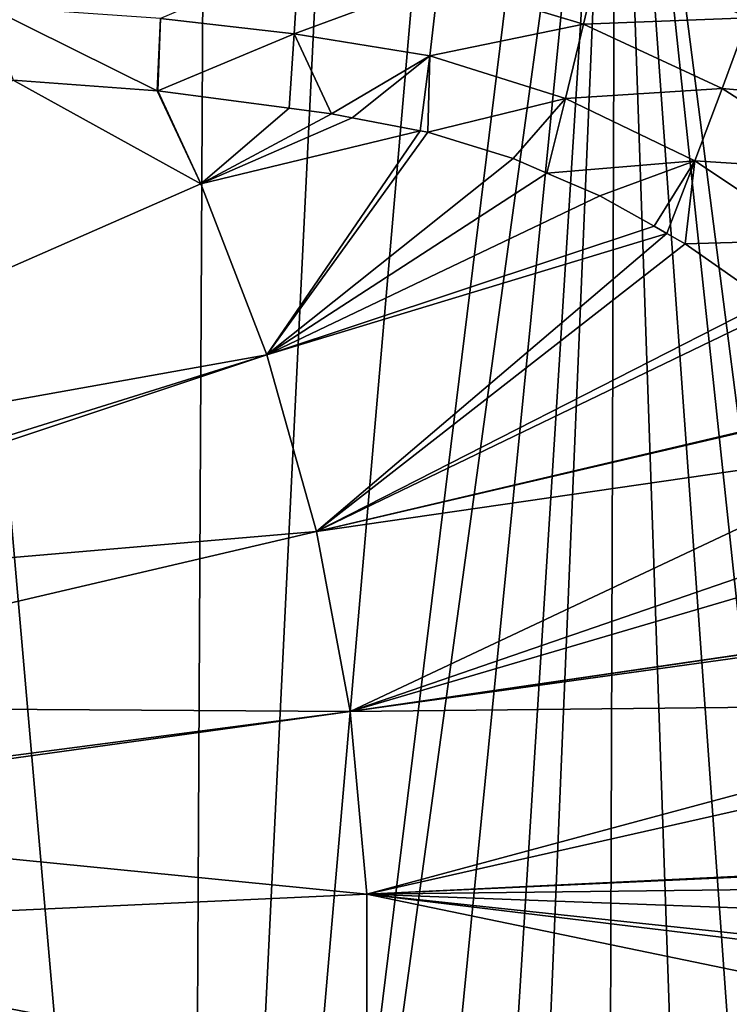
# Model space of a CAD drawing. Extents: x -922 to 922, y -424 to 424.
# Tile 65 of 71: x 335 to 480, y -4 to 197. Entities that reach past the tile are written whole.
import ezdxf

# ---------------------------------------------------------------- set-up
doc = ezdxf.new("R2010")
doc.units = 0
doc.linetypes.add('SOLIDLINE', pattern=[0])
doc.layers.add('BE3C_Starlet_Oval_Sil_2740CFXXK', color=252, linetype='SOLIDLINE')

msp = doc.modelspace()

# ---------------------------------------------------------------- linework, layer by layer
at = {"layer": 'BE3C_Starlet_Oval_Sil_2740CFXXK', "color": 252}
for points in [[(369.986, -322.307), (343.791, -322.722), (313.814, 322.796)], [(313.814, 322.796), (343.791, -322.722), (315.408, -322.801)], [(313.814, 322.796), (373.337, 322.224), (369.986, -322.307)], [(369.986, -322.307), (373.337, 322.224), (401.442, 320.776)], [(369.986, -322.307), (401.442, 320.776), (425.386, 317.649)], [(425.386, 317.649), (448.188, 312.648), (369.986, -322.307)], [(369.986, -322.307), (448.188, 312.648), (456.811, 310.242)], [(369.986, -322.307), (456.811, 310.242), (394.217, -321.329)], [(394.217, -321.329), (456.811, 310.242), (417.294, -318.942)], [(456.811, 310.242), (430.528, -316.697), (417.294, -318.942)], [(456.811, 310.242), (454.721, -310.849), (430.528, -316.697)], [(477.982, -303.329), (454.721, -310.849), (456.811, 310.242)], [(477.982, -303.329), (456.811, 310.242), (500.162, -294.727)], [(500.162, -294.727), (456.811, 310.242), (519.991, -285.274)], [(519.991, -285.274), (456.811, 310.242), (532.273, -278.278)], [(532.273, -278.278), (456.811, 310.242), (481.378, 302.104)], [(392.234, 208.944, 178.101), (364.114, 196.881, 172.848), (391.326, 193.756, 174.013)], [(392.234, 208.944, 178.101), (391.326, 193.756, 174.013), (420.721, 204.659, 179.363)], [(450.234, 195.723, 180.479), (453.687, 210.414, 187.12), (420.721, 204.659, 179.363)], [(450.234, 195.723, 180.479), (483.758, 197.046, 188.092), (453.687, 210.414, 187.12)], [(420.721, 204.659, 179.363), (391.326, 193.756, 174.013), (418.906, 189.308, 175.223)], [(420.721, 204.659, 179.363), (418.906, 189.308, 175.223), (450.234, 195.723, 180.479)], [(328.756, 199.352, 171.428), (334.113, 184.377, 170.167), (363.442, 182.18, 171.337)], [(328.756, 199.352, 171.428), (363.442, 182.18, 171.337), (364.114, 196.881, 172.848)], [(364.114, 196.881, 172.848), (363.442, 182.18, 171.337), (363.552, 182.172, 171.342)], [(364.114, 196.881, 172.848), (363.552, 182.172, 171.342), (391.326, 193.756, 174.013)], [(478.434, 182.675, 181.556), (483.758, 197.046, 188.092), (450.234, 195.723, 180.479)], [(478.434, 182.675, 181.556), (511.973, 179.647, 188.965), (483.758, 197.046, 188.092)], [(450.234, 195.723, 180.479), (418.906, 189.308, 175.223), (446.572, 180.614, 176.382)], [(450.234, 195.723, 180.479), (446.572, 180.614, 176.382), (478.434, 182.675, 181.556)], [(391.326, 193.756, 174.013), (363.552, 182.172, 171.342), (390.308, 178.63, 172.474)], [(391.326, 193.756, 174.013), (390.308, 178.63, 172.474), (398.911, 177.492, 172.838)], [(391.326, 193.756, 174.013), (398.911, 177.492, 172.838), (418.906, 189.308, 175.223)], [(418.906, 189.308, 175.223), (398.911, 177.492, 172.838), (403.145, 176.686, 173.023)], [(403.145, 176.686, 173.023), (416.992, 174.05, 173.63), (418.906, 189.308, 175.223)], [(418.906, 189.308, 175.223), (416.992, 174.05, 173.63), (418.532, 173.757, 173.697)], [(418.906, 189.308, 175.223), (418.532, 173.757, 173.697), (446.572, 180.614, 176.382)], [(228.881, 100.348, 164.797), (372.335, 163.242, 171.337), (334.113, 184.377, 170.167)], [(372.335, 163.242, 171.337), (363.442, 182.18, 171.337), (334.113, 184.377, 170.167)], [(478.434, 182.675, 181.556), (446.572, 180.614, 176.382), (472.866, 167.928, 177.48)], [(478.434, 182.675, 181.556), (472.866, 167.928, 177.48), (504.716, 165.863, 182.541)], [(504.716, 165.863, 182.541), (511.973, 179.647, 188.965), (478.434, 182.675, 181.556)], [(372.335, 163.242, 171.337), (363.552, 182.172, 171.342), (363.442, 182.18, 171.337)], [(390.308, 178.63, 172.474), (363.552, 182.172, 171.342), (372.335, 163.242, 171.337)], [(418.532, 173.757, 173.697), (435.899, 168.387, 174.45), (446.572, 180.614, 176.382)], [(446.572, 180.614, 176.382), (435.899, 168.387, 174.45), (442.756, 165.436, 174.745)], [(446.572, 180.614, 176.382), (442.756, 165.436, 174.745), (472.866, 167.928, 177.48)], [(372.335, 163.242, 171.337), (398.911, 177.492, 172.838), (390.308, 178.63, 172.474)], [(372.335, 163.242, 171.337), (403.145, 176.686, 173.023), (398.911, 177.492, 172.838)], [(416.992, 174.05, 173.63), (403.145, 176.686, 173.023), (372.335, 163.242, 171.337)], [(385.735, 128.416, 171.337), (416.992, 174.05, 173.63), (372.335, 163.242, 171.337)], [(418.532, 173.757, 173.697), (416.992, 174.05, 173.63), (385.735, 128.416, 171.337)], [(385.735, 128.416, 171.337), (435.899, 168.387, 174.45), (418.532, 173.757, 173.697)], [(385.735, 128.416, 171.337), (442.756, 165.436, 174.745), (435.899, 168.387, 174.45)], [(472.866, 167.928, 177.48), (442.756, 165.436, 174.745), (453.565, 160.784, 175.209)], [(472.866, 167.928, 177.48), (453.565, 160.784, 175.209), (464.605, 154.601, 175.682)], [(464.605, 154.601, 175.682), (467.172, 153.163, 175.792), (472.866, 167.928, 177.48)], [(472.866, 167.928, 177.48), (467.172, 153.163, 175.792), (470.942, 151.052, 175.953)], [(472.866, 167.928, 177.48), (470.942, 151.052, 175.953), (497.185, 151.751, 178.489)], [(504.716, 165.863, 182.541), (472.866, 167.928, 177.48), (497.185, 151.751, 178.489)], [(453.565, 160.784, 175.209), (442.756, 165.436, 174.745), (385.735, 128.416, 171.337)], [(385.735, 128.416, 171.337), (372.335, 163.242, 171.337), (228.881, 100.348, 164.797)], [(385.735, 128.416, 171.337), (464.605, 154.601, 175.682), (453.565, 160.784, 175.209)], [(385.735, 128.416, 171.337), (467.172, 153.163, 175.792), (464.605, 154.601, 175.682)], [(395.884, 92.507, 171.337), (467.172, 153.163, 175.792), (385.735, 128.416, 171.337)], [(395.884, 92.507, 171.337), (470.942, 151.052, 175.953), (467.172, 153.163, 175.792)], [(487.658, 139.307, 176.669), (470.942, 151.052, 175.953), (395.884, 92.507, 171.337)], [(497.185, 151.751, 178.489), (470.942, 151.052, 175.953), (487.658, 139.307, 176.669)], [(487.658, 139.307, 176.669), (395.884, 92.507, 171.337), (489.555, 137.666, 176.75)], [(489.555, 137.666, 176.75), (395.884, 92.507, 171.337), (509.504, 119.234, 177.61)], [(228.881, 100.348, 164.797), (236.057, 81.696, 164.797), (385.735, 128.416, 171.337)], [(385.735, 128.416, 171.337), (236.057, 81.696, 164.797), (237.118, 78.9394, 164.797)], [(385.735, 128.416, 171.337), (237.118, 78.9394, 164.797), (395.884, 92.507, 171.337)], [(395.884, 92.507, 171.337), (509.687, 119.04, 177.618), (509.504, 119.234, 177.61)], [(395.884, 92.507, 171.337), (518.052, 110.179, 177.981), (509.687, 119.04, 177.618)], [(402.698, 55.819, 171.337), (518.052, 110.179, 177.981), (395.884, 92.507, 171.337)], [(402.698, 55.819, 171.337), (526.909, 98.5669, 178.368), (518.052, 110.179, 177.981)], [(530.778, 93.4945, 178.537), (526.909, 98.5669, 178.368), (402.698, 55.819, 171.337)], [(395.884, 92.507, 171.337), (237.118, 78.9394, 164.797), (243.357, 56.8657, 164.797)], [(395.884, 92.507, 171.337), (243.357, 56.8657, 164.797), (402.698, 55.819, 171.337)], [(402.698, 55.819, 171.337), (541.322, 76.0897, 179.003), (530.778, 93.4945, 178.537)], [(402.698, 55.819, 171.337), (541.396, 75.9678, 179.006), (541.322, 76.0897, 179.003)], [(541.8, 75.0956, 179.024), (541.396, 75.9678, 179.006), (402.698, 55.819, 171.337)], [(541.8, 75.0956, 179.024), (402.698, 55.819, 171.337), (550.022, 57.3882, 179.391)], [(243.357, 56.8657, 164.797), (247.315, 35.5563, 164.797), (402.698, 55.819, 171.337)], [(550.022, 57.3882, 179.391), (402.698, 55.819, 171.337), (406.12, 18.6608, 171.337)], [(550.022, 57.3882, 179.391), (406.12, 18.6608, 171.337), (551.924, 51.5771, 179.477)], [(402.698, 55.819, 171.337), (247.315, 35.5563, 164.797), (247.546, 34.313, 164.797)], [(402.698, 55.819, 171.337), (247.546, 34.313, 164.797), (406.12, 18.6608, 171.337)], [(551.924, 51.5771, 179.477), (406.12, 18.6608, 171.337), (558.66, 26.0057, 179.781)], [(406.12, 18.6608, 171.337), (247.546, 34.313, 164.797), (249.649, 11.4712, 164.797)], [(406.12, 18.6608, 171.337), (558.728, 25.6654, 179.785), (558.66, 26.0057, 179.781)], [(406.12, 18.6608, 171.337), (559.761, 20.5, 179.831), (558.728, 25.6654, 179.785)], [(560.339, 12.9541, 179.858), (559.761, 20.5, 179.831), (406.12, 18.6608, 171.337)], [(406.12, 18.6608, 171.337), (249.649, 11.4712, 164.797), (406.12, -18.6546, 171.337)], [(561.168, 2.14055, 179.896), (560.339, 12.9541, 179.858), (406.12, 18.6608, 171.337)], [(406.12, -18.6546, 171.337), (560.435, -13.2792, 179.862), (406.12, 18.6608, 171.337)], [(406.12, 18.6608, 171.337), (560.435, -13.2792, 179.862), (561.058, -0.15893, 179.891)], [(406.12, 18.6608, 171.337), (561.058, -0.15893, 179.891), (561.168, 2.14055, 179.896)], [(406.12, -18.6546, 171.337), (249.649, 11.4712, 164.797), (249.65, -11.4673, 164.797)]]:
    msp.add_3dface(points, dxfattribs=at)

doc.saveas('drawing.dxf')
